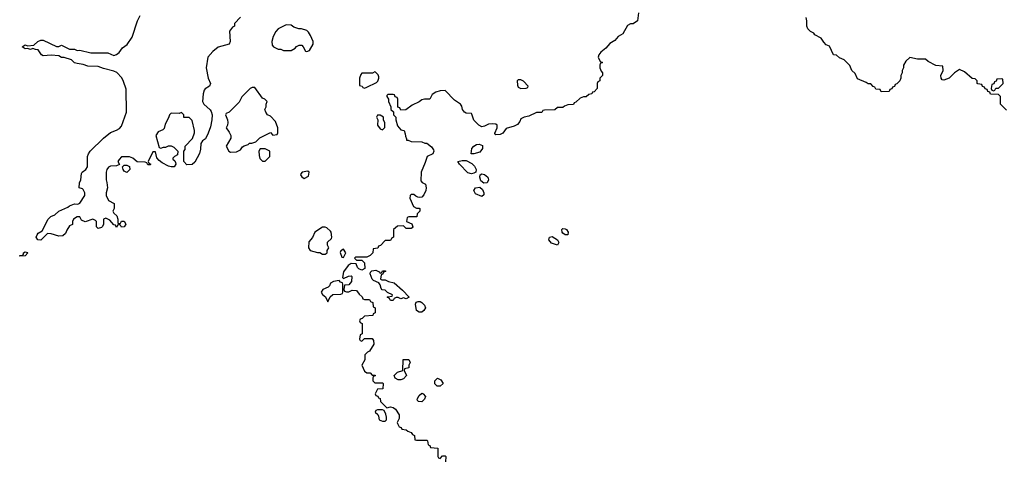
# Model space of a CAD drawing. Header units: inches. Extents: x 2710684 to 2828758, y 857022 to 965663.
# Tile 187 of 256: x 2770969 to 2778514, y 914453 to 917838. Entities that reach past the tile are written whole.
import ezdxf

# ---------------------------------------------------------------- set-up
doc = ezdxf.new("R2010")
doc.units = ezdxf.units.IN
doc.header["$MEASUREMENT"] = 0
doc.layers.add('C7971', color=7, linetype='Continuous')

msp = doc.modelspace()

# ---------------------------------------------------------------- linework, layer by layer
at = {"layer": 'C7971', "color": 4}
for points, elevation in [([(2772662, 917858), (2772614, 917810), (2772614, 917790), (2772599.6, 917780.4), (2772578, 917750), (2772582, 917670), (2772574, 917650), (2772490, 917628), (2772450, 917595.3), (2772411, 917550), (2772397.3, 917470), (2772414, 917390), (2772430.8, 917349.2), (2772424.7, 917330), (2772390, 917308.7), (2772382, 917298), (2772374, 917270), (2772370.9, 917210.9), (2772381, 917190), (2772428.1, 917148.1), (2772435.8, 917135.8), (2772443, 917110), (2772440.5, 917070), (2772430, 917018), (2772412.5, 916967.5), (2772394, 916926), (2772370.9, 916909.1), (2772358, 916890), (2772354.8, 916845.2), (2772346.4, 916813.6), (2772310, 916746), (2772290, 916728), (2772250, 916726), (2772226, 916750), (2772226, 916830), (2772236.4, 916843.6), (2772238, 916870), (2772293.6, 916926.4), (2772308, 916970), (2772308, 916990), (2772290, 917066), (2772267.3, 917087.3), (2772227.3, 917087.3), (2772226, 917110), (2772210, 917126), (2772190, 917118), (2772130, 917122), (2772118, 917110), (2772110, 917086), (2772082.8, 917037.2), (2772075.3, 917004.7), (2772065.4, 916994.6), (2772030, 916978), (2772012, 916950), (2772038, 916858), (2772050, 916854), (2772070, 916862), (2772090, 916862), (2772110, 916872), (2772130, 916872), (2772150, 916862), (2772182, 916830), (2772178, 916802), (2772154, 916790), (2772143.6, 916776.4), (2772142, 916770), (2772156.9, 916756.9), (2772163.6, 916743.6), (2772164.7, 916730), (2772152, 916710), (2772130, 916709.3), (2772110, 916715.1), (2772060.7, 916740.7), (2772038, 916758), (2772020.2, 916780.2), (2772010, 916826), (2771990, 916826), (2771954, 916750), (2771958, 916738), (2771974, 916730), (2771970, 916726), (2771950, 916726), (2771942, 916742), (2771930, 916746), (2771868.4, 916748.4), (2771836.4, 916776.4), (2771810, 916786), (2771750, 916786), (2771730, 916766), (2771722, 916750), (2771732.7, 916727.3), (2771710, 916718), (2771665.4, 916714.6), (2771650, 916708), (2771638, 916690), (2771632, 916670), (2771631.3, 916610), (2771638, 916590), (2771641, 916550), (2771630.8, 916510), (2771631, 916490), (2771650, 916452), (2771694, 916430), (2771694, 916390), (2771682, 916370), (2771690, 916354), (2771714, 916334), (2771722, 916310), (2771722, 916282), (2771730, 916274), (2771742, 916278), (2771750, 916294), (2771770, 916294), (2771782, 916270), (2771770.7, 916249.3), (2771748, 916248), (2771742, 916262), (2771730, 916266), (2771718, 916262), (2771710, 916246), (2771702, 916262), (2771690, 916266), (2771660.4, 916300.4), (2771630, 916318), (2771612, 916308), (2771610.9, 916269.1), (2771602, 916250), (2771596, 916244), (2771570, 916238), (2771558, 916250), (2771558, 916290), (2771550, 916298), (2771530, 916308), (2771470, 916288), (2771442, 916302), (2771430, 916326), (2771410, 916326), (2771382, 916310), (2771374, 916290), (2771372.7, 916267.3), (2771350, 916258), (2771330, 916226), (2771321, 916199), (2771298.8, 916181.2), (2771270, 916179), (2771210, 916197.2), (2771182, 916198), (2771130, 916148.7), (2771108, 916150), (2771095.3, 916170), (2771102, 916190), (2771110, 916202), (2771140.4, 916219.6), (2771188, 916310), (2771208, 916330), (2771238, 916342), (2771270, 916371.3), (2771338, 916402), (2771350, 916412), (2771390, 916426), (2771415.3, 916424.7), (2771428.9, 916431.1), (2771469, 916490), (2771469, 916510), (2771455.5, 916535.5), (2771450, 916542), (2771426, 916550), (2771427.3, 916587.3), (2771438, 916610), (2771442, 916658), (2771448.7, 916670), (2771475.3, 916690), (2771489, 916710), (2771488.9, 916788.9), (2771495.3, 916810), (2771509.3, 916830.7), (2771610, 916930.8), (2771665.4, 916974.6), (2771710, 916990.7), (2771734.9, 917005.1), (2771750, 917021), (2771788.7, 917130), (2771784.7, 917304.7), (2771765.6, 917365.6), (2771752.5, 917392.5), (2771712.5, 917432.5), (2771690, 917444), (2771610, 917464), (2771570, 917479), (2771490, 917482), (2771454.6, 917494.6), (2771410, 917502), (2771390, 917508.7), (2771366, 917530), (2771310, 917548.7), (2771290, 917549), (2771270, 917562), (2771210, 917565.2), (2771150, 917561.2), (2771135.3, 917570), (2771110, 917608), (2771090, 917608.7), (2771070, 917618), (2771050.8, 917609.2), (2771030, 917618), (2771010, 917615.3), (2770989, 917631), (2771010, 917644.7), (2771030, 917638), (2771076.4, 917643.6), (2771108.4, 917671.6), (2771130, 917682), (2771150, 917682), (2771250, 917634), (2771270, 917634), (2771290, 917642), (2771350, 917612), (2771388.4, 917611.6), (2771410, 917602), (2771430, 917604.7), (2771514.6, 917585.4), (2771643.6, 917583.6), (2771690, 917564.7), (2771710, 917571.3), (2771730, 917586), (2771757, 917623), (2771791.7, 917648.3), (2771830, 917704.7), (2771871.6, 917828.4), (2771892.3, 917870)], 8), ([(2775712, 917890), (2775702, 917830), (2775670, 917806), (2775650, 917806), (2775625.4, 917794.6), (2775591.1, 917728.9), (2775554, 917710), (2775530, 917678), (2775490, 917655.3), (2775460.5, 917619.5), (2775421, 917590), (2775406.8, 917570), (2775402, 917550), (2775418, 917518), (2775434, 917510), (2775418, 917502), (2775414, 917490), (2775414, 917470), (2775423.6, 917443.6), (2775434, 917430), (2775434, 917410), (2775414, 917390), (2775414, 917370), (2775398, 917362), (2775394, 917350), (2775394, 917310), (2775370, 917286), (2775358, 917282), (2775354, 917270), (2775330, 917266), (2775310, 917246), (2775290, 917246), (2775263.6, 917236.4), (2775230, 917206), (2775218, 917202), (2775211.6, 917188.4), (2775170, 917186), (2775143.6, 917176.4), (2775130, 917166), (2775090, 917166), (2775070, 917148), (2774990, 917146), (2774978, 917142), (2774970, 917126), (2774930, 917126), (2774870, 917098), (2774834, 917090), (2774810, 917078), (2774802, 917058), (2774784.7, 917035.3), (2774758.8, 917021.2), (2774696.9, 917003.1), (2774670.7, 916969.3), (2774650, 916957.2), (2774616.4, 916956.4), (2774610, 916966), (2774608.9, 916968.9), (2774629, 917010), (2774628.7, 917028.7), (2774616.5, 917036.5), (2774590, 917041.2), (2774562, 917038), (2774530, 917022), (2774510, 917018), (2774488, 917030), (2774449.1, 917069.1), (2774434, 917114), (2774430, 917118), (2774390, 917122), (2774378, 917130), (2774362, 917150), (2774356.4, 917176.4), (2774348, 917190), (2774302, 917222), (2774230, 917295.3), (2774190, 917294), (2774156.9, 917283.1), (2774130, 917266), (2774111.6, 917228.4), (2774070, 917229), (2774050, 917224), (2774030, 917209), (2773976.9, 917183.1), (2773927.3, 917147.3), (2773890, 917146), (2773882, 917162), (2773867.3, 917167.3), (2773866, 917230), (2773862, 917242), (2773847.3, 917247.3), (2773842, 917262), (2773830, 917266), (2773790, 917266), (2773783.6, 917256.4), (2773782, 917250), (2773794, 917230), (2773794, 917210), (2773814, 917170), (2773814, 917150), (2773832.7, 917132.7), (2773834, 917110), (2773852, 917092), (2773852, 917070), (2773863.6, 917023.6), (2773890, 916994), (2773914, 916990), (2773923.6, 916963.6), (2773924.7, 916944.7), (2773934, 916926), (2773934, 916914), (2773946, 916914), (2773970, 916904.7), (2774050, 916902), (2774072.7, 916892.7), (2774090, 916892), (2774123.6, 916863.6), (2774139.6, 916839.6), (2774142, 916830), (2774134, 916810), (2774091.3, 916788.7), (2774076.8, 916743.2), (2774044.7, 916670), (2774043.6, 916603.6), (2774054, 916590), (2774078, 916578), (2774084.7, 916550), (2774081, 916530), (2774065.4, 916494.6), (2774050, 916478), (2774030, 916475.3), (2774019, 916479), (2774004.7, 916484.7), (2773990, 916498), (2773970, 916498), (2773962, 916490), (2773958, 916470), (2773986.4, 916406.4), (2774010, 916394), (2774030, 916394), (2774034, 916390), (2774034, 916370), (2774014, 916350), (2774012.7, 916327.3), (2773950, 916326), (2773938, 916322), (2773934, 916290), (2773972.7, 916272.7), (2773982, 916250), (2773976.9, 916243.1), (2773970, 916238), (2773930, 916238), (2773910, 916258), (2773863.6, 916256.4), (2773834, 916230), (2773834, 916170), (2773818, 916162), (2773810, 916146), (2773770, 916146), (2773732.7, 916107.3), (2773718, 916102), (2773712.7, 916087.3), (2773678, 916082), (2773674, 916050), (2773654, 916030), (2773630, 916018), (2773542, 916018), (2773534, 916010), (2773550, 915994), (2773590, 915994), (2773610, 915974), (2773614, 915930), (2773590, 915918), (2773567.3, 915927.3), (2773558, 915938), (2773547.3, 915967.3), (2773510, 915968), (2773485.4, 915954.6), (2773450, 915906), (2773442, 915862), (2773450, 915854), (2773488.4, 915871.6), (2773510, 915874), (2773514, 915870), (2773512, 915830), (2773490, 915806), (2773458, 915802), (2773454, 915770), (2773458, 915758), (2773472.7, 915752.7), (2773490, 915752), (2773516.4, 915763.6), (2773550, 915762), (2773570, 915734), (2773592.7, 915712.7), (2773598, 915698), (2773610, 915694), (2773650, 915694), (2773658, 915678), (2773674, 915670), (2773678, 915638), (2773694, 915630), (2773694, 915590), (2773678, 915582), (2773674, 915570), (2773610, 915566), (2773592.7, 915547.3), (2773578, 915542), (2773574, 915530), (2773578, 915518), (2773594, 915510), (2773594, 915430), (2773578, 915422), (2773574, 915390), (2773578, 915378), (2773590, 915374), (2773610, 915394), (2773670, 915394), (2773679.6, 915379.6), (2773682, 915350), (2773650, 915298), (2773634, 915290), (2773614, 915270), (2773614, 915230), (2773592, 915190), (2773610, 915144.7), (2773630, 915132), (2773654, 915130), (2773670, 915114), (2773692.7, 915112.7), (2773692.7, 915107.3), (2773678, 915102), (2773674, 915090), (2773674, 915070), (2773690, 915054), (2773750, 915054), (2773754, 915050), (2773752.7, 915007.3), (2773710, 915006), (2773694, 914970), (2773698, 914958), (2773712.7, 914952.7), (2773718, 914938), (2773730, 914934), (2773734, 914910), (2773782, 914862), (2773810, 914871.3), (2773830, 914866), (2773850, 914851.3), (2773876, 914810), (2773878, 914782), (2773862, 914750), (2773863.6, 914743.6), (2773878, 914718), (2773892.7, 914712.7), (2773898, 914698), (2773930, 914694), (2773943.6, 914683.6), (2773970, 914674), (2773978, 914658), (2773994, 914650), (2773998, 914618), (2774010, 914614), (2774090, 914614), (2774094, 914610), (2774098, 914578), (2774112.7, 914572.7), (2774118, 914558), (2774172.7, 914552.7), (2774174, 914490), (2774178, 914478), (2774190, 914474), (2774210, 914494), (2774230, 914494), (2774234, 914490), (2774231.6, 914448.4)], 12), ([(2778530, 917146), (2778486, 917190), (2778486, 917250), (2778470, 917266), (2778407.3, 917267.3), (2778402, 917282), (2778388, 917288), (2778382, 917302), (2778367.3, 917307.3), (2778362, 917322), (2778347.3, 917327.3), (2778342, 917342), (2778310, 917346), (2778306, 917350), (2778306, 917370), (2778290, 917386), (2778268.4, 917388.4), (2778210, 917438), (2778170, 917455.3), (2778132, 917430), (2778090.9, 917389.1), (2778050, 917375.3), (2778038, 917378), (2778028.9, 917388.9), (2778028.7, 917410), (2778046, 917450), (2778042, 917482), (2777988.4, 917488.4), (2777930, 917518), (2777910, 917535.3), (2777850, 917535.3), (2777790, 917548), (2777759.6, 917520.4), (2777742, 917490), (2777742, 917470), (2777732, 917450), (2777732, 917430), (2777722, 917410), (2777722, 917390), (2777714, 917370), (2777690, 917346), (2777678, 917342), (2777672.7, 917327.3), (2777658, 917322), (2777652.7, 917307.3), (2777638, 917302), (2777632.7, 917287.3), (2777570, 917286), (2777562, 917302), (2777530, 917306), (2777522, 917322), (2777510, 917326), (2777490, 917346), (2777470, 917346), (2777456.4, 917356.4), (2777390, 917386), (2777370, 917426), (2777346, 917450), (2777330, 917486), (2777286, 917530), (2777250, 917546), (2777227.3, 917567.3), (2777206, 917570), (2777174.6, 917634.6), (2777150, 917646), (2777130, 917666), (2777110, 917698), (2777062, 917722), (2777054.6, 917734.6), (2777030, 917748), (2777008.9, 917768.9), (2777002, 917790), (2777002, 917830), (2776996.4, 917856.4)], 12)]:
    msp.add_lwpolyline(points, dxfattribs=dict(at, elevation=elevation))
for points, elevation in [([(2773010, 917799), (2772950.9, 917769.1), (2772931.1, 917748.9), (2772911.3, 917710), (2772902, 917670), (2772903.6, 917643.6), (2772914, 917630), (2772950, 917612), (2772970, 917612), (2772990, 917602), (2773050, 917602), (2773080.4, 917619.6), (2773090, 917632), (2773110, 917642), (2773130, 917642), (2773142, 917630), (2773158, 917598), (2773170, 917594), (2773190, 917602), (2773218, 917650), (2773218, 917670), (2773198, 917718), (2773183.1, 917743.1), (2773170, 917755.3), (2773128.4, 917768.4), (2773109, 917769), (2773070, 917782), (2773050, 917795.3)], 12), ([(2773690, 917438), (2773671.3, 917428.7), (2773591.6, 917428.4), (2773582, 917418), (2773572, 917390), (2773574, 917334), (2773594, 917330), (2773598, 917318), (2773610, 917314), (2773630, 917322), (2773703.1, 917356.9), (2773713.6, 917366.4), (2773722, 917390), (2773720.4, 917400.4), (2773716.4, 917416.4), (2773696.4, 917436.4)], 12), ([(2774810, 917378), (2774790, 917378), (2774782, 917370), (2774783.6, 917336.4), (2774790, 917322), (2774810, 917312), (2774850, 917314), (2774862, 917318), (2774866, 917330), (2774830, 917368)], 12), ([(2778490, 917386), (2778458, 917382), (2778452.7, 917367.3), (2778438, 917362), (2778432.7, 917347.3), (2778418, 917342), (2778414, 917310), (2778418, 917298), (2778430, 917294), (2778442, 917298), (2778450, 917314), (2778470, 917314), (2778506, 917350), (2778502, 917382)], 12), ([(2772770, 917318), (2772750, 917318), (2772734, 917310), (2772670, 917246), (2772650, 917206), (2772574, 917130), (2772550, 917118), (2772546, 917110), (2772562, 917070), (2772564.7, 917050), (2772562, 917030), (2772552, 917010), (2772575.3, 916975.3), (2772586, 916950), (2772586, 916930), (2772552, 916870), (2772571.6, 916831.6), (2772583.6, 916823.6), (2772630, 916826), (2772660.4, 916839.6), (2772676.4, 916863.6), (2772688.4, 916871.6), (2772719, 916881), (2772730, 916891.3), (2772748.4, 916891.6), (2772778, 916902), (2772810, 916932), (2772890, 916974), (2772910, 916954), (2772942, 916958), (2772946, 916970), (2772948, 917010), (2772930, 917058), (2772890, 917098), (2772868.9, 917108.9), (2772855.3, 917130), (2772848.7, 917150), (2772858, 917170), (2772858, 917190), (2772866, 917210), (2772848.4, 917228.4), (2772830, 917238)], 12), ([(2773730, 917106), (2773710, 917106), (2773702, 917090), (2773714, 917070), (2773712, 917030), (2773730, 917002), (2773750, 916994), (2773767.3, 917012.7), (2773767.3, 917047.3), (2773758, 917070), (2773758, 917090)], 12), ([(2774450, 916809), (2774428.7, 916810), (2774434, 916850), (2774448.7, 916870), (2774470, 916882), (2774490, 916884), (2774514.4, 916874.4), (2774514.8, 916850), (2774496.1, 916823.9)], 12), ([(2772850, 916848), (2772812.7, 916847.3), (2772802, 916830), (2772803.6, 916796.4), (2772810, 916774), (2772830, 916754), (2772850, 916754), (2772886, 916790), (2772886, 916830)], 12), ([(2771790, 916668), (2771770, 916678), (2771762, 916690), (2771758, 916710), (2771770, 916722), (2771790, 916722), (2771811.6, 916711.6), (2771812, 916690)], 8), ([(2774430, 916656), (2774403.6, 916663.6), (2774338, 916730), (2774326, 916750), (2774360.2, 916759.8), (2774390, 916758.8), (2774434.6, 916734.6), (2774455.2, 916715.2), (2774467.3, 916690), (2774464.7, 916670), (2774450, 916661.2)], 12), ([(2773176.4, 916676.4), (2773134, 916670), (2773123.6, 916656.4), (2773122, 916650), (2773130, 916634), (2773150, 916622), (2773182, 916638), (2773186, 916670)], 12), ([(2774525.2, 916585.2), (2774503.2, 916603.2), (2774494, 916630), (2774498, 916650), (2774510, 916656), (2774530, 916651), (2774556, 916630), (2774561, 916610), (2774550, 916588.7)], 12), ([(2774510, 916484), (2774462.5, 916502.5), (2774449, 916530), (2774462, 916550), (2774494.4, 916554.4), (2774516.3, 916536.3), (2774526, 916510), (2774524.7, 916495.3)], 12), ([(2773310, 916248), (2773290, 916248), (2773231.6, 916208.4), (2773211.6, 916168.4), (2773183.6, 916136.4), (2773182, 916090), (2773194, 916070), (2773250, 916054), (2773270, 916054), (2773290, 916042), (2773310, 916042), (2773326, 916050), (2773326, 916070), (2773338, 916090), (2773328, 916110), (2773328.4, 916131.6), (2773359, 916161), (2773362, 916170), (2773355.3, 916210), (2773350, 916218), (2773322, 916242)], 12), ([(2775170, 916188.7), (2775150, 916189), (2775130, 916202), (2775125.2, 916210), (2775124, 916230), (2775130, 916238), (2775150, 916236), (2775158, 916230), (2775171.3, 916210)], 12), ([(2775090, 916109), (2775044.5, 916124.5), (2775024, 916150), (2775028.7, 916170), (2775050, 916176.3), (2775090.5, 916150.5), (2775101, 916130)], 12), ([(2770970, 916026), (2770969, 916030), (2770990, 916034), (2770998, 916042), (2770998, 916050), (2771010, 916058), (2771030, 916054), (2771031.3, 916050), (2771010, 916028.7)], 8), ([(2773450, 916078), (2773430, 916066), (2773426, 916054), (2773438, 916018), (2773450, 916014), (2773468, 916050)], 12), ([(2773730, 915894), (2773742, 915898), (2773750, 915914), (2773772.7, 915912.7), (2773772.7, 915907.3), (2773758, 915902), (2773750, 915886), (2773738, 915882), (2773734, 915850), (2773744.7, 915844.7), (2773770, 915844.7), (2773794, 915830), (2773839.8, 915819.8), (2773903.6, 915763.6), (2773954, 915710), (2773930, 915698), (2773910, 915706), (2773890, 915698), (2773870, 915708), (2773852.7, 915707.3), (2773838, 915702), (2773830, 915686), (2773810, 915686), (2773802, 915702), (2773786, 915710), (2773790, 915714), (2773822, 915718), (2773826, 915730), (2773787.3, 915747.3), (2773770, 915766), (2773747.3, 915767.3), (2773738, 915778), (2773730, 915806), (2773720.4, 915820.4), (2773679, 915839), (2773670, 915848), (2773655.3, 915890), (2773658, 915902), (2773668, 915912), (2773696.9, 915916.9), (2773724.7, 915904.7)], 12), ([(2773418, 915838), (2773374, 915830), (2773350, 915818), (2773342, 915798), (2773332, 915788), (2773292, 915770), (2773278, 915750), (2773290, 915732), (2773312.7, 915712.7), (2773330, 915674), (2773347.3, 915712.7), (2773367.3, 915732.7), (2773430, 915734), (2773442, 915738), (2773446, 915750), (2773446, 915810), (2773442, 915822), (2773427.3, 915827.3)], 12), ([(2774030, 915597.2), (2774008.7, 915610), (2774003.1, 915656.9), (2774007.3, 915672.7), (2774022, 915678), (2774036.9, 915676.9), (2774051.1, 915671.1), (2774072, 915650), (2774078, 915630), (2774066, 915610), (2774050, 915597.2)], 12), ([(2773870, 915078), (2773846, 915090), (2773838, 915110), (2773864.7, 915135.3), (2773906, 915150), (2773908, 915232), (2773950, 915234), (2773962, 915210), (2773952, 915190), (2773951.6, 915168.4), (2773918, 915162), (2773914, 915150), (2773932, 915110), (2773910, 915086), (2773890, 915078)], 12), ([(2774190, 915028), (2774168.4, 915028.4), (2774150, 915046), (2774149.3, 915070.7), (2774170, 915091.3), (2774196.9, 915076.9), (2774214, 915050)], 12), ([(2774050, 914908.7), (2774026, 914910), (2774018, 914918), (2774015.3, 914930), (2774030, 914958), (2774050, 914976), (2774062, 914970), (2774078, 914950), (2774071, 914929)], 12), ([(2773750, 914846), (2773710, 914846), (2773698, 914842), (2773694, 914830), (2773712.7, 914812.7), (2773719.6, 914799.6), (2773724.7, 914770), (2773750, 914760.7), (2773770, 914761), (2773779, 914770), (2773779, 914790), (2773774.6, 914814.6), (2773762, 914842)], 12)]:
    msp.add_lwpolyline(points, close=True, dxfattribs=dict(at, elevation=elevation))

doc.saveas('drawing.dxf')
